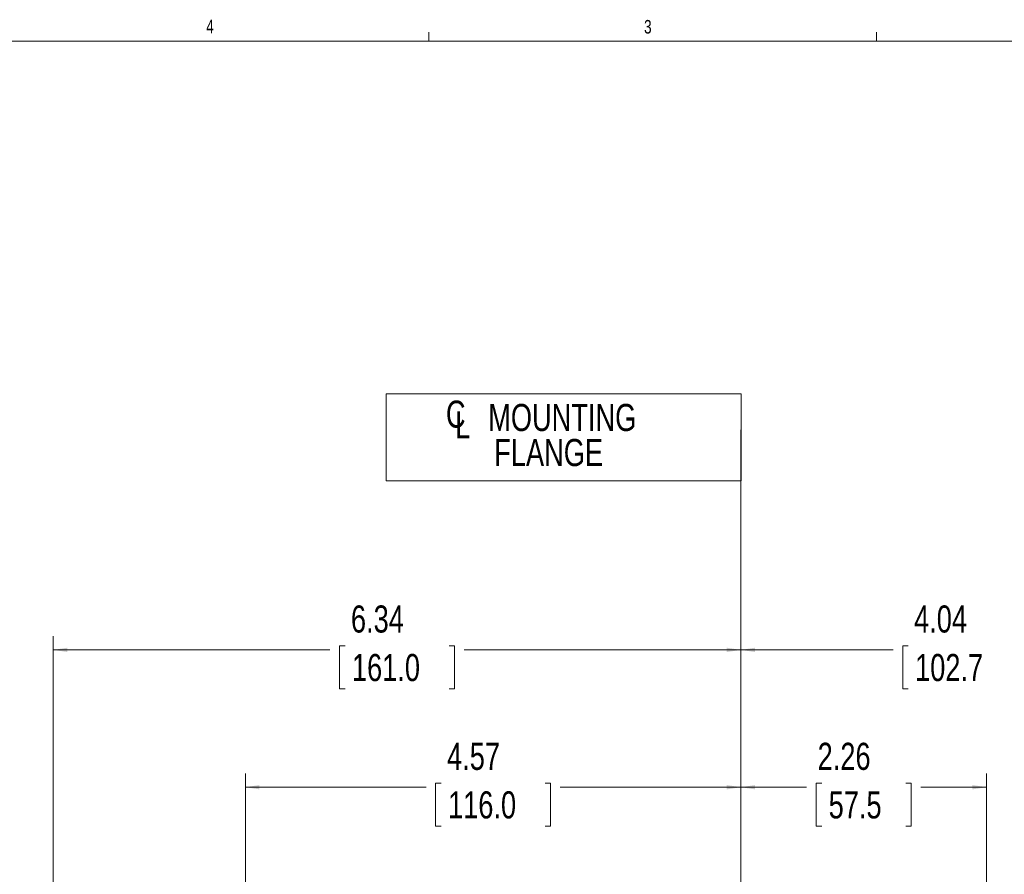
# Model space of a CAD drawing. Header units: inches. Extents: x 0.3 to 33.9, y 0.2 to 21.7.
# Tile 18 of 24: x 17.4 to 26.5, y 13.7 to 21.6. Entities that reach past the tile are written whole.
import ezdxf

# ---------------------------------------------------------------- set-up
doc = ezdxf.new("R2010")
doc.units = ezdxf.units.IN
doc.header["$MEASUREMENT"] = 0
doc.layers.add('SLD-0', color=7, linetype='Continuous', lineweight=15)
doc.styles.add('SLDTEXTSTYLE0', font='TXT', dxfattribs={"width": 0.75})
doc.dimstyles.new('SLDDIMSTYLE0', dxfattribs={"dimtxt": 0.25, "dimasz": 0.13, "dimexe": 0, "dimexo": 0.0625, "dimgap": 0.0625, "dimtad": 0, "dimtih": 1, "dimtoh": 1, "dimdec": 4, "dimrnd": 1e-09, "dimzin": 12, "dimdsep": 46, "dimtxsty": 'SLDTEXTSTYLE0', "dimsah": 1, "dimcen": 0.09, "dimadec": 0, "dimazin": 3, "dimtfac": 1, "dimtdec": 4, "dimtofl": 0, "dimtmove": 0, "dimatfit": 3, "dimfxl": 1, "dimfrac": 2, "dimtolj": 1, "dimtzin": 12, "dimarcsym": 0})

# ---------------------------------------------------------------- blocks, each defined once
blk = doc.blocks.new('SW_SYMBOL_MOD_CL')
at = {"layer": 'SLD-0', "color": 0, "char_height": 30.8, "attachment_point": 5, "style": 'SLDTEXTSTYLE0'}
for s, insert in [('C', (15.7, 23.6)), ('L', (23.6, 11.8))]:
    blk.add_mtext(s, dxfattribs=dict(at, insert=insert))
blk = doc.blocks.new('SW_TABLEANNOTATION_0')
at = {"layer": 'SLD-0', "color": 0}
for p, q in [((0, 0), (0, -0.8025)), ((3.2731, 0), (0, 0)), ((3.2731, -0.8025), (3.2731, 0)), ((0, -0.8025), (3.2731, -0.8025))]:
    blk.add_line(p, q, dxfattribs=at)
at = {"layer": 'SLD-0', "color": 0, "xscale": 0.0081111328, "yscale": 0.0081111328, "zscale": 0.0081111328}
blk.add_blockref('SW_SYMBOL_MOD_CL', (0.5156, -0.3815), dxfattribs=at)
at = {"layer": 'SLD-0', "color": 0, "char_height": 0.25, "attachment_point": 1, "style": 'SLDTEXTSTYLE0'}
for s, insert in [('MOUNTING', (0.9422, -0.0939)), ('FLANGE', (0.9977, -0.4172))]:
    blk.add_mtext(s, dxfattribs=dict(at, insert=insert))
blk = doc.blocks.new('*D20')
at = {"layer": 'SLD-0'}
for p, q in [((17.6843, 12.6743), (17.6843, 15.9238)), ((17.6843, 15.7988), (20.2354, 15.7988)), ((20.3751, 15.8356), (20.3243, 15.8356)), ((20.3243, 15.8356), (20.3243, 15.4387)), ((21.3333, 15.8356), (21.384, 15.8356)), ((21.384, 15.8356), (21.384, 15.4387)), ((24.024, 15.7988), (21.4729, 15.7988)), ((20.3243, 15.4387), (20.3751, 15.4387)), ((21.384, 15.4387), (21.3333, 15.4387))]:
    blk.add_line(p, q, dxfattribs=at)
for points in [[(17.6843, 15.7988), (17.8143, 15.7788), (17.8143, 15.8188)], [(24.024, 15.7988), (23.894, 15.8188), (23.894, 15.7788)]]:
    blk.add_solid(points, dxfattribs=at)
at = {"layer": 'SLD-0', "char_height": 0.25, "attachment_point": 1, "style": 'SLDTEXTSTYLE0'}
for s, insert in [('6.34', (20.4293, 16.2086, 0.0039)), ('161.0', (20.4385, 15.761, 0.0039))]:
    blk.add_mtext(s, dxfattribs=dict(at, insert=insert))
blk = doc.blocks.new('*D21')
at = {"layer": 'SLD-0'}
for p, q in [((24.024, 12.2217), (24.024, 15.9238)), ((28.0665, 11.0915), (28.0665, 15.9238)), ((24.024, 15.7988), (25.4265, 15.7988)), ((25.5661, 15.8356), (25.5153, 15.8356)), ((25.5153, 15.8356), (25.5153, 15.4387)), ((26.5243, 15.8356), (26.5751, 15.8356)), ((26.5751, 15.8356), (26.5751, 15.4387)), ((28.0665, 15.7988), (26.6639, 15.7988)), ((25.5153, 15.4387), (25.5661, 15.4387)), ((26.5751, 15.4387), (26.5243, 15.4387))]:
    blk.add_line(p, q, dxfattribs=at)
for points in [[(24.024, 15.7988), (24.154, 15.7788), (24.154, 15.8188)], [(28.0665, 15.7988), (27.9365, 15.8188), (27.9365, 15.7788)]]:
    blk.add_solid(points, dxfattribs=at)
at = {"layer": 'SLD-0', "char_height": 0.25, "attachment_point": 1, "style": 'SLDTEXTSTYLE0'}
for s, insert in [('4.04', (25.6204, 16.2086, -0.4389)), ('102.7', (25.6296, 15.761, -0.4389))]:
    blk.add_mtext(s, dxfattribs=dict(at, insert=insert))
blk = doc.blocks.new('*D22')
at = {"layer": 'SLD-0'}
for p, q in [((24.024, 12.2217), (24.024, 14.6575)), ((26.2885, 12.9587), (26.2885, 14.6575)), ((24.024, 14.5325), (24.6299, 14.5325)), ((24.7695, 14.5693), (24.7187, 14.5693)), ((24.7187, 14.5693), (24.7187, 14.1724)), ((25.543, 14.5693), (25.5938, 14.5693)), ((25.5938, 14.5693), (25.5938, 14.1724)), ((26.2885, 14.5325), (25.6826, 14.5325)), ((24.7187, 14.1724), (24.7695, 14.1724)), ((25.5938, 14.1724), (25.543, 14.1724))]:
    blk.add_line(p, q, dxfattribs=at)
for points in [[(24.024, 14.5325), (24.154, 14.5125), (24.154, 14.5525)], [(26.2885, 14.5325), (26.1585, 14.5525), (26.1585, 14.5125)]]:
    blk.add_solid(points, dxfattribs=at)
at = {"layer": 'SLD-0', "char_height": 0.25, "attachment_point": 1, "style": 'SLDTEXTSTYLE0'}
for s, insert in [('2.26', (24.7314, 14.9423, -0.4389)), ('57.5', (24.833, 14.4947, -0.4389))]:
    blk.add_mtext(s, dxfattribs=dict(at, insert=insert))
blk = doc.blocks.new('*D23')
at = {"layer": 'SLD-0'}
for p, q in [((19.456, 12.6125), (19.456, 14.6575)), ((24.024, 12.2217), (24.024, 14.6575)), ((19.456, 14.5325), (21.1213, 14.5325)), ((21.2609, 14.5693), (21.2101, 14.5693)), ((21.2101, 14.5693), (21.2101, 14.1724)), ((22.2191, 14.5693), (22.2699, 14.5693)), ((22.2699, 14.5693), (22.2699, 14.1724)), ((24.024, 14.5325), (22.3587, 14.5325)), ((21.2101, 14.1724), (21.2609, 14.1724)), ((22.2699, 14.1724), (22.2191, 14.1724))]:
    blk.add_line(p, q, dxfattribs=at)
for points in [[(19.456, 14.5325), (19.586, 14.5125), (19.586, 14.5525)], [(24.024, 14.5325), (23.894, 14.5525), (23.894, 14.5125)]]:
    blk.add_solid(points, dxfattribs=at)
at = {"layer": 'SLD-0', "char_height": 0.25, "attachment_point": 1, "style": 'SLDTEXTSTYLE0'}
for s, insert in [('4.57', (21.3152, 14.9423, -0.4389)), ('116.0', (21.3244, 14.4947, -0.4389))]:
    blk.add_mtext(s, dxfattribs=dict(at, insert=insert))

msp = doc.modelspace()

# ---------------------------------------------------------------- linework, layer by layer
at = {"layer": 'SLD-0'}
for p, q in [((21.14788, 21.4106), (21.14788, 21.4954)), ((25.27288, 21.4106), (25.27288, 21.4954)), ((0.52288, 21.4106), (33.52288, 21.4106)), ((24.02398, 17.82849), (24.02398, 3.68039))]:
    msp.add_line(p, q, dxfattribs=at)

# ---------------------------------------------------------------- block references
msp.add_blockref('SW_TABLEANNOTATION_0', (20.75251, 18.16074), dxfattribs=at)

# ---------------------------------------------------------------- texts
at = {"color": 7, "linetype": 'Continuous', "lineweight": 0, "char_height": 0.125, "attachment_point": 1, "style": 'SLDTEXTSTYLE0'}
for s, insert in [('4', (19.09519, 21.60965)), ('3', (23.13131, 21.60707))]:
    msp.add_mtext(s, dxfattribs=dict(at, insert=insert))

# ---------------------------------------------------------------- dimensions: what is measured, and where the dimension line sits
at = {"layer": 'SLD-0'}
for base, p1, p2, picture, middle in [((17.684328, 15.798787), (24.023982, 17.828491), (17.684328, 12.624294), '*D20', (20.854155, 15.798787)), ((28.06648, 15.79879), (24.02398, 12.1717), (28.06648, 11.04147), '*D21', (26.04523, 15.79879)), ((19.45598, 14.53245), (24.02398, 12.1717), (19.45598, 12.56249), '*D23', (21.73998, 14.53245)), ((26.28848, 14.53245), (24.02398, 12.1717), (26.28848, 12.90869), '*D22', (25.15623, 14.53245))]:
    dim = msp.add_linear_dim(base=base, p1=p1, p2=p2, dimstyle='SLDDIMSTYLE0', dxfattribs=at)
    dim.commit()
    dim.dimension.update_dxf_attribs({"geometry": picture, "text_midpoint": middle, "dimtype": 160})

doc.saveas('drawing.dxf')
